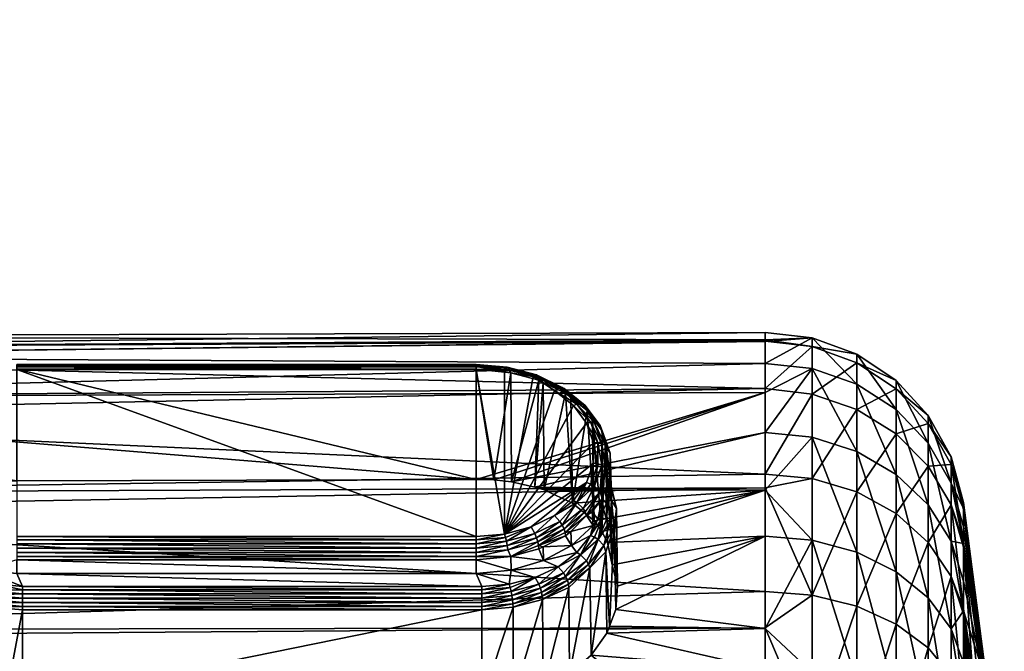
# Model space of a CAD drawing. Extents: x -0.145 to 0.145, y -0.151 to -0.001.
# Tile 80 of 80: x 0.115 to 0.145, y -0.043 to -0.024. Entities that reach past the tile are written whole.
import ezdxf

# ---------------------------------------------------------------- set-up
doc = ezdxf.new("R2010")
doc.units = 0
doc.layers.add('mesh', color=7, linetype='CONTINUOUS')

msp = doc.modelspace()

# ---------------------------------------------------------------- meshes
at = {"layer": 'mesh'}
mesh = msp.add_polyface(dxfattribs=at)
corners = [(0.09721, -0.028684, 0.025779), (0.097193, -0.027491, 0.02629), (0.097193, -0.028631, 0.025661), (0.09721, -0.027563, 0.026398), (0.09721, -0.029931, 0.025351), (0.097193, -0.0299, 0.025225), (0.09721, -0.031216, 0.025134), (0.097193, -0.031199, 0.025005), (0.09721, -0.033801, 0.024794), (0.097193, -0.033785, 0.024666), (0.097193, -0.028471, 0.064586), (0.09721, -0.030288, 0.065057), (0.097193, -0.030263, 0.065184), (0.09721, -0.028527, 0.064469), (0.09721, -0.027164, 0.063628), (0.09721, -0.024743, 0.060372), (0.09721, -0.02538, 0.061652), (0.097193, -0.02527, 0.06172), (0.097193, -0.040953, 0.067035), (0.09721, -0.040618, 0.055916), (0.09721, -0.038469, 0.050727), (0.09721, -0.024291, 0.05853), (0.09721, -0.038469, 0.039591), (0.09721, -0.024225, 0.035375), (0.09721, -0.024267, 0.031853), (0.09721, -0.037736, 0.045159), (0.09721, -0.024224, 0.045159), (0.09721, -0.02423, 0.051845), (0.09721, -0.024236, 0.055187), (0.09721, -0.040618, 0.034402), (0.09721, -0.024481, 0.0307), (0.09721, -0.025037, 0.029245), (0.098428, -0.033765, 0.045159), (0.098557, -0.034087, 0.048167), (0.098428, -0.034367, 0.050496), (0.098557, -0.033748, 0.045159), (0.098557, -0.034087, 0.042151), (0.098428, -0.034367, 0.039822), (0.098557, -0.03435, 0.039818), (0.098308, -0.033816, 0.045159), (0.098308, -0.034416, 0.050485), (0.098205, -0.033895, 0.045159), (0.098308, -0.034416, 0.039833), (0.098205, -0.034493, 0.050467), (0.098126, -0.033998, 0.045159), (0.098205, -0.034493, 0.039851), (0.098126, -0.034594, 0.050444), (0.137395, -0.033889, 0.049019), (0.098557, -0.03435, 0.0505), (0.137395, -0.033848, 0.048201), (0.137395, -0.033625, 0.043655), (0.137395, -0.033892, 0.042134), (0.097193, -0.024922, 0.029186), (0.09721, -0.026115, 0.02766), (0.097193, -0.027084, 0.063731), (0.09721, -0.026006, 0.062514)]
mesh.append_faces([[corners[k] for k in face] for face in [(0, 1, 2, 2), (0, 3, 1, 1), (2, 4, 0, 0), (2, 5, 4, 4), (6, 5, 7, 7), (6, 4, 5, 5), (7, 8, 6, 6), (7, 9, 8, 8), (10, 11, 12, 12), (13, 11, 10, 10), (10, 14, 13, 13), (15, 16, 17, 17), (11, 18, 12, 12), (13, 19, 11, 11), (20, 15, 21, 21), (22, 23, 24, 24), (25, 26, 23, 23), (25, 27, 26, 26), (20, 28, 27, 27), (21, 28, 20, 20), (20, 16, 15, 15), (29, 30, 31, 31), (24, 30, 29, 29), (29, 0, 4, 4), (29, 3, 0, 0), (32, 33, 34, 34), (32, 35, 33, 33), (32, 36, 35, 35), (37, 36, 32, 32), (37, 38, 36, 36), (32, 39, 37, 37), (32, 40, 39, 39), (34, 40, 32, 32), (39, 41, 42, 42), (39, 43, 41, 41), (40, 43, 39, 39), (41, 44, 45, 45), (41, 46, 44, 44), (43, 46, 41, 41), (33, 47, 48, 48), (35, 49, 33, 33), (36, 50, 35, 35), (38, 51, 36, 36), (52, 53, 31, 31), (3, 53, 1, 1), (10, 54, 14, 14), (54, 55, 14, 14), (16, 55, 17, 17), (20, 55, 16, 16), (19, 14, 55, 55), (29, 31, 53, 53), (53, 3, 29, 29)]])
mesh = msp.add_polyface(dxfattribs=at)
corners = [(0.097193, -0.033785, 0.024666), (0.09721, -0.038973, 0.024113), (0.09721, -0.033801, 0.024794), (0.09721, -0.038469, 0.039591), (0.09721, -0.024267, 0.031853), (0.09721, -0.040618, 0.034402), (0.09721, -0.037736, 0.045159), (0.09721, -0.024225, 0.035375), (0.09721, -0.038469, 0.050727), (0.09721, -0.02423, 0.051845), (0.09721, -0.028527, 0.064469), (0.09721, -0.027164, 0.063628), (0.09721, -0.040618, 0.055916), (0.09721, -0.031216, 0.025134), (0.09721, -0.029931, 0.025351), (0.09806, -0.038469, 0.050727), (0.09806, -0.034837, 0.050389), (0.09806, -0.036575, 0.055356), (0.09806, -0.037736, 0.045159), (0.09806, -0.034248, 0.045159), (0.09806, -0.038469, 0.039591), (0.09806, -0.034837, 0.039929), (0.098428, -0.036141, 0.055566), (0.098557, -0.035574, 0.053999), (0.098557, -0.036125, 0.055573), (0.098428, -0.034367, 0.050496), (0.098557, -0.03435, 0.0505), (0.098557, -0.034087, 0.048167), (0.098428, -0.034367, 0.039822), (0.098428, -0.036141, 0.034752), (0.098557, -0.035574, 0.036319), (0.098557, -0.03435, 0.039818), (0.098557, -0.036125, 0.034745), (0.098308, -0.034416, 0.039833), (0.098308, -0.036186, 0.034774), (0.098308, -0.033816, 0.045159), (0.098308, -0.036186, 0.055544), (0.098308, -0.034416, 0.050485), (0.098205, -0.034493, 0.039851), (0.098205, -0.033895, 0.045159), (0.098126, -0.033998, 0.045159), (0.098126, -0.034594, 0.039874), (0.098077, -0.034119, 0.045159), (0.098077, -0.034711, 0.039901), (0.098077, -0.034711, 0.050417), (0.098126, -0.034594, 0.050444), (0.098077, -0.036459, 0.055412), (0.098077, -0.036459, 0.034906), (0.09806, -0.036575, 0.034962), (0.113853, -0.038166, 0.031167), (0.137395, -0.034553, 0.038365), (0.09721, -0.026006, 0.062514), (0.098205, -0.036257, 0.034809), (0.098205, -0.036257, 0.055509), (0.098205, -0.034493, 0.050467), (0.137395, -0.035304, 0.054101)]
mesh.append_faces([[corners[k] for k in face] for face in [(0, 1, 2, 2), (3, 4, 5, 5), (6, 7, 3, 3), (8, 9, 6, 6), (10, 11, 12, 12), (5, 13, 2, 2), (14, 13, 5, 5), (15, 16, 17, 17), (18, 19, 16, 16), (20, 21, 19, 19), (22, 23, 24, 24), (25, 23, 22, 22), (25, 26, 23, 23), (25, 27, 26, 26), (28, 29, 30, 30), (30, 31, 28, 28), (29, 32, 30, 30), (29, 33, 34, 34), (28, 33, 29, 29), (28, 35, 33, 33), (25, 36, 37, 37), (22, 36, 25, 25), (33, 38, 34, 34), (33, 39, 38, 38), (38, 40, 41, 41), (41, 42, 43, 43), (40, 42, 41, 41), (40, 44, 42, 42), (45, 44, 40, 40), (45, 46, 44, 44), (47, 21, 48, 48), (43, 21, 47, 47), (43, 19, 21, 21), (42, 19, 43, 43), (42, 16, 19, 19), (44, 16, 42, 42), (44, 17, 16, 16), (46, 17, 44, 44), (32, 49, 30, 30), (30, 50, 31, 31), (12, 51, 8, 8), (34, 38, 52, 52), (37, 53, 54, 54), (36, 53, 37, 37), (38, 41, 52, 52), (54, 53, 45, 45), (52, 43, 47, 47), (41, 43, 52, 52), (53, 46, 45, 45), (23, 55, 24, 24), (26, 55, 23, 23)]])
mesh = msp.add_polyface(dxfattribs=at)
corners = [(0.098557, -0.035574, 0.036319), (0.114912, -0.038081, 0.031279), (0.128712, -0.038038, 0.031235), (0.098557, -0.038984, 0.060124), (0.137395, -0.038291, 0.059394), (0.137395, -0.041407, 0.062969), (0.098557, -0.038458, 0.059286), (0.137395, -0.037878, 0.05892), (0.098557, -0.034087, 0.048167), (0.137395, -0.033848, 0.048201), (0.137395, -0.033889, 0.049019), (0.098557, -0.033748, 0.045159), (0.137395, -0.033625, 0.043655), (0.098557, -0.034087, 0.042151), (0.137395, -0.033892, 0.042134), (0.098557, -0.03435, 0.039818), (0.137395, -0.034553, 0.038365), (0.137395, -0.035429, 0.03627), (0.128712, -0.039858, 0.022062), (0.129562, -0.039683, 0.022214), (0.128712, -0.039756, 0.022141), (0.129593, -0.039783, 0.022138), (0.128712, -0.039978, 0.022012), (0.129622, -0.0399, 0.02209), (0.128712, -0.040107, 0.021995), (0.129646, -0.040027, 0.022075), (0.129593, -0.034729, 0.027192), (0.128712, -0.034732, 0.027165), (0.129562, -0.034805, 0.027092), (0.128712, -0.034653, 0.027267), (0.129622, -0.034681, 0.027309), (0.128712, -0.034603, 0.027387), (0.129646, -0.034666, 0.027436), (0.128712, -0.034586, 0.027516), (0.129665, -0.034684, 0.027563), (0.128712, -0.034602, 0.027645), (0.114912, -0.039858, 0.022062), (0.114912, -0.039978, 0.022012), (0.114912, -0.039756, 0.022141), (0.128712, -0.034651, 0.027765), (0.128712, -0.034729, 0.027869), (0.114912, -0.034729, 0.027869), (0.114912, -0.034651, 0.027765), (0.114912, -0.034602, 0.027645), (0.114912, -0.034586, 0.027516), (0.114912, -0.034603, 0.027387), (0.114912, -0.034653, 0.027267), (0.114912, -0.034732, 0.027165), (0.129245, -0.038057, 0.031205), (0.098557, -0.036125, 0.055573), (0.137395, -0.035304, 0.054101), (0.098557, -0.03435, 0.0505), (0.129758, -0.034833, 0.027765)]
mesh.append_faces([[corners[k] for k in face] for face in [(0, 1, 2, 2), (3, 4, 5, 5), (6, 7, 4, 4), (8, 9, 10, 10), (11, 12, 9, 9), (13, 14, 12, 12), (15, 16, 14, 14), (0, 17, 16, 16), (2, 17, 0, 0), (18, 19, 20, 20), (18, 21, 19, 19), (22, 21, 18, 18), (22, 23, 21, 21), (24, 23, 22, 22), (24, 25, 23, 23), (26, 27, 28, 28), (26, 29, 27, 27), (30, 29, 26, 26), (30, 31, 29, 29), (32, 31, 30, 30), (32, 33, 31, 31), (34, 33, 32, 32), (34, 35, 33, 33), (22, 36, 37, 37), (18, 36, 22, 22), (18, 38, 36, 36), (20, 38, 18, 18), (39, 40, 41, 41), (42, 39, 41, 41), (42, 35, 39, 39), (43, 35, 42, 42), (43, 33, 35, 35), (44, 33, 43, 43), (44, 31, 33, 33), (45, 31, 44, 44), (45, 29, 31, 31), (46, 29, 45, 45), (46, 27, 29, 29), (47, 27, 46, 46), (2, 40, 48, 48), (20, 47, 38, 38), (20, 27, 47, 47), (19, 27, 20, 20), (19, 28, 27, 27), (2, 41, 40, 40), (2, 1, 41, 41), (49, 50, 7, 7), (51, 10, 50, 50), (52, 35, 34, 34), (52, 39, 35, 35), (52, 40, 39, 39), (48, 40, 52, 52)]])
mesh = msp.add_polyface(dxfattribs=at)
corners = [(0.13881, -0.041517, 0.062849), (0.137395, -0.041407, 0.062969), (0.137395, -0.038291, 0.059394), (0.13881, -0.034049, 0.048993), (0.137395, -0.033889, 0.049019), (0.137395, -0.033848, 0.048201), (0.13881, -0.033788, 0.043665), (0.137395, -0.033625, 0.043655), (0.137395, -0.033892, 0.042134), (0.13881, -0.034709, 0.038411), (0.137395, -0.035429, 0.03627), (0.137395, -0.036626, 0.03341), (0.137395, -0.034553, 0.038365), (0.13881, -0.036768, 0.033489), (0.13881, -0.039863, 0.029144), (0.140147, -0.040229, 0.029473), (0.137395, -0.038365, 0.030969), (0.137395, -0.039741, 0.029036), (0.140147, -0.037198, 0.033729), (0.140147, -0.035182, 0.038549), (0.140147, -0.034279, 0.043696), (0.13881, -0.035481, 0.054132), (0.140147, -0.034535, 0.048914), (0.137395, -0.037878, 0.05892), (0.13881, -0.038012, 0.058828), (0.131605, -0.038753, 0.030254), (0.132255, -0.039289, 0.029591), (0.132663, -0.039941, 0.028847), (0.13249, -0.039601, 0.029227), (0.129771, -0.038117, 0.031117), (0.130475, -0.038269, 0.030901), (0.130758, -0.038357, 0.030779), (0.128712, -0.038038, 0.031235), (0.129245, -0.038057, 0.031205), (0.132756, -0.038365, 0.025287), (0.132735, -0.037594, 0.025003), (0.132739, -0.038435, 0.025171), (0.137395, -0.035304, 0.054101), (0.132929, -0.038912, 0.025186), (0.132766, -0.038295, 0.025454), (0.132781, -0.038671, 0.024931), (0.132772, -0.038246, 0.025735), (0.13271, -0.038552, 0.024976), (0.132733, -0.039313, 0.024289), (0.132549, -0.040024, 0.023723), (0.132861, -0.039485, 0.024431), (0.132612, -0.040219, 0.023879), (0.132675, -0.038646, 0.024848), (0.132958, -0.041247, 0.027524), (0.132801, -0.040611, 0.028143), (0.132735, -0.037249, 0.025349), (0.132735, -0.03794, 0.024658)]
mesh.append_faces([[corners[k] for k in face] for face in [(0, 1, 2, 2), (3, 4, 5, 5), (6, 7, 8, 8), (9, 10, 11, 11), (12, 6, 8, 8), (13, 14, 15, 15), (16, 14, 13, 13), (16, 17, 14, 14), (9, 13, 18, 18), (11, 13, 9, 9), (11, 16, 13, 13), (6, 9, 19, 19), (12, 9, 6, 6), (12, 10, 9, 9), (3, 6, 20, 20), (5, 6, 3, 3), (5, 7, 6, 6), (21, 3, 22, 22), (23, 21, 24, 24), (2, 24, 0, 0), (2, 23, 24, 24), (16, 25, 26, 26), (16, 27, 17, 17), (16, 28, 27, 27), (26, 28, 16, 16), (29, 11, 10, 10), (30, 16, 11, 11), (31, 25, 16, 16), (32, 33, 10, 10), (34, 35, 36, 36), (37, 3, 21, 21), (37, 4, 3, 3), (23, 37, 21, 21), (38, 39, 40, 40), (38, 41, 39, 39), (40, 36, 42, 42), (40, 34, 36, 36), (39, 34, 40, 40), (43, 44, 45, 45), (44, 46, 45, 45), (43, 40, 47, 47), (45, 40, 43, 43), (45, 38, 40, 40), (48, 38, 45, 45), (41, 38, 49, 49), (35, 50, 51, 51), (35, 41, 50, 50), (35, 39, 41, 41), (36, 51, 42, 42), (36, 35, 51, 51), (34, 39, 35, 35)]])
mesh = msp.add_polyface(dxfattribs=at)
corners = [(0.142981, -0.037587, 0.048421), (0.143356, -0.038944, 0.048201), (0.143356, -0.039927, 0.051731), (0.142981, -0.037364, 0.043888), (0.143356, -0.038736, 0.043973), (0.143356, -0.038904, 0.047392), (0.142981, -0.038148, 0.039418), (0.143356, -0.039467, 0.039804), (0.143356, -0.038918, 0.042938), (0.14133, -0.037892, 0.034114), (0.142293, -0.041603, 0.030702), (0.142293, -0.038809, 0.034625), (0.140147, -0.037198, 0.033729), (0.14133, -0.040821, 0.030002), (0.140147, -0.040229, 0.029473), (0.13881, -0.036768, 0.033489), (0.143356, -0.039966, 0.038611), (0.142981, -0.0399, 0.035231), (0.142293, -0.036951, 0.039067), (0.14133, -0.035943, 0.038772), (0.140147, -0.035182, 0.038549), (0.13881, -0.034709, 0.038411), (0.142293, -0.036119, 0.04381), (0.14133, -0.035071, 0.043745), (0.140147, -0.034279, 0.043696), (0.13881, -0.033788, 0.043665), (0.142293, -0.036355, 0.04862), (0.14133, -0.035318, 0.048788), (0.140147, -0.034535, 0.048914), (0.13881, -0.034049, 0.048993), (0.142981, -0.038805, 0.052793), (0.143356, -0.040079, 0.052279), (0.142293, -0.037647, 0.053259), (0.14133, -0.036673, 0.053651), (0.140147, -0.035937, 0.053948), (0.13881, -0.035481, 0.054132), (0.142293, -0.039932, 0.057498), (0.14133, -0.039069, 0.058096), (0.140147, -0.038417, 0.058547), (0.13881, -0.038012, 0.058828), (0.140147, -0.04185, 0.062486), (0.13881, -0.041517, 0.062849)]
mesh.append_faces([[corners[k] for k in face] for face in [(0, 1, 2, 2), (3, 4, 5, 5), (6, 7, 8, 8), (9, 10, 11, 11), (12, 13, 9, 9), (12, 14, 13, 13), (15, 14, 12, 12), (6, 16, 7, 7), (6, 17, 16, 16), (18, 17, 6, 6), (18, 11, 17, 17), (19, 11, 18, 18), (19, 9, 11, 11), (20, 9, 19, 19), (20, 12, 9, 9), (21, 12, 20, 20), (3, 8, 4, 4), (3, 6, 8, 8), (22, 6, 3, 3), (22, 18, 6, 6), (23, 18, 22, 22), (23, 19, 18, 18), (24, 19, 23, 23), (24, 20, 19, 19), (25, 20, 24, 24), (0, 5, 1, 1), (0, 3, 5, 5), (26, 3, 0, 0), (26, 22, 3, 3), (27, 22, 26, 26), (27, 23, 22, 22), (28, 23, 27, 27), (28, 24, 23, 23), (29, 24, 28, 28), (30, 2, 31, 31), (30, 0, 2, 2), (32, 0, 30, 30), (32, 26, 0, 0), (33, 26, 32, 32), (33, 27, 26, 26), (34, 27, 33, 33), (34, 28, 27, 27), (35, 28, 34, 34), (36, 32, 30, 30), (37, 32, 36, 36), (37, 33, 32, 32), (38, 33, 37, 37), (38, 34, 33, 33), (39, 34, 38, 38), (39, 35, 34, 34), (40, 38, 37, 37), (41, 39, 38, 38)]])
mesh = msp.add_polyface(dxfattribs=at)
corners = [(0.129771, -0.038117, 0.031117), (0.137395, -0.035429, 0.03627), (0.129245, -0.038057, 0.031205), (0.131387, -0.035368, 0.027048), (0.131399, -0.03545, 0.027148), (0.130729, -0.035123, 0.027475), (0.130526, -0.039791, 0.022311), (0.131232, -0.039302, 0.022688), (0.130478, -0.03967, 0.02232), (0.131301, -0.039413, 0.022689), (0.130563, -0.039913, 0.022334), (0.129646, -0.040027, 0.022075), (0.131354, -0.039527, 0.02272), (0.130587, -0.040029, 0.022387), (0.131387, -0.039639, 0.022777), (0.131399, -0.039739, 0.022859), (0.130587, -0.034978, 0.027438), (0.130595, -0.035057, 0.02754), (0.130563, -0.034925, 0.027322), (0.131354, -0.035311, 0.026936), (0.130526, -0.034902, 0.0272), (0.131301, -0.03528, 0.026822), (0.130478, -0.034911, 0.027079), (0.129665, -0.034684, 0.027563), (0.129646, -0.034666, 0.027436), (0.129622, -0.034681, 0.027309), (0.129593, -0.034729, 0.027192), (0.130758, -0.038357, 0.030779), (0.131605, -0.038753, 0.030254), (0.130475, -0.038269, 0.030901), (0.129562, -0.039683, 0.022214), (0.131635, -0.035817, 0.02608), (0.131068, -0.035364, 0.026533), (0.132033, -0.036353, 0.025544), (0.132033, -0.038135, 0.023762), (0.132238, -0.037547, 0.02435), (0.129758, -0.034833, 0.027765), (0.131741, -0.038734, 0.023186), (0.131068, -0.039124, 0.022773), (0.130363, -0.039468, 0.022429), (0.129593, -0.039783, 0.022138), (0.129622, -0.0399, 0.02209), (0.131741, -0.035777, 0.026143), (0.131232, -0.035279, 0.026711), (0.130423, -0.034951, 0.026969), (0.129562, -0.034805, 0.027092)]
mesh.append_faces([[corners[k] for k in face] for face in [(0, 1, 2, 2), (3, 4, 5, 5), (6, 7, 8, 8), (6, 9, 7, 7), (10, 9, 6, 6), (11, 6, 8, 8), (10, 12, 9, 9), (10, 13, 12, 12), (13, 14, 12, 12), (13, 15, 14, 14), (16, 5, 17, 17), (16, 3, 5, 5), (18, 3, 16, 16), (18, 19, 3, 3), (20, 19, 18, 18), (20, 21, 19, 19), (22, 21, 20, 20), (23, 18, 16, 16), (24, 18, 23, 23), (24, 20, 18, 18), (25, 20, 24, 24), (25, 22, 20, 20), (26, 22, 25, 25), (27, 4, 28, 28), (27, 5, 4, 4), (29, 5, 27, 27), (29, 17, 5, 5), (0, 17, 29, 29), (30, 31, 32, 32), (33, 31, 30, 30), (34, 35, 30, 30), (16, 17, 36, 36), (7, 37, 38, 38), (9, 37, 7, 7), (8, 38, 39, 39), (8, 7, 38, 38), (40, 39, 30, 30), (41, 39, 40, 40), (41, 8, 39, 39), (32, 42, 43, 43), (22, 43, 21, 21), (44, 43, 22, 22), (44, 32, 43, 43), (23, 16, 36, 36), (26, 44, 22, 22), (45, 44, 26, 26), (0, 36, 17, 17), (2, 36, 0, 0), (44, 45, 30, 30), (30, 32, 44, 44), (34, 39, 38, 38), (30, 39, 34, 34)]])
mesh = msp.add_polyface(dxfattribs=at)
corners = [(0.130475, -0.038269, 0.030901), (0.137395, -0.036626, 0.03341), (0.129771, -0.038117, 0.031117), (0.132154, -0.038179, 0.023742), (0.132238, -0.037547, 0.02435), (0.132033, -0.038135, 0.023762), (0.132366, -0.03757, 0.024351), (0.132266, -0.038244, 0.023747), (0.132485, -0.037615, 0.024376), (0.132238, -0.036941, 0.024956), (0.132366, -0.036942, 0.024979), (0.132485, -0.036967, 0.025024), (0.132154, -0.036333, 0.025588), (0.132266, -0.036338, 0.025653), (0.132033, -0.036353, 0.025544), (0.131741, -0.035777, 0.026143), (0.131635, -0.035817, 0.02608), (0.131387, -0.035368, 0.027048), (0.131561, -0.035579, 0.027019), (0.131399, -0.03545, 0.027148), (0.131301, -0.03528, 0.026822), (0.13199, -0.035819, 0.026428), (0.131354, -0.035311, 0.026936), (0.131068, -0.035364, 0.026533), (0.131605, -0.038753, 0.030254), (0.129562, -0.039683, 0.022214), (0.132437, -0.038418, 0.023829), (0.132588, -0.037679, 0.024423), (0.132501, -0.03861, 0.023987), (0.132735, -0.03794, 0.024658), (0.132588, -0.037014, 0.025088), (0.132735, -0.037249, 0.025349), (0.132501, -0.036578, 0.026019), (0.132598, -0.036858, 0.02574), (0.132437, -0.03642, 0.025827), (0.132047, -0.035967, 0.026631), (0.132198, -0.03617, 0.026427), (0.131925, -0.035778, 0.026324), (0.131232, -0.035279, 0.026711), (0.132772, -0.038246, 0.025735), (0.132801, -0.040611, 0.028143), (0.13249, -0.039601, 0.029227), (0.132255, -0.039289, 0.029591)]
mesh.append_faces([[corners[k] for k in face] for face in [(0, 1, 2, 2), (3, 4, 5, 5), (3, 6, 4, 4), (7, 6, 3, 3), (7, 8, 6, 6), (6, 9, 4, 4), (6, 10, 9, 9), (8, 10, 6, 6), (8, 11, 10, 10), (12, 11, 13, 13), (12, 10, 11, 11), (14, 10, 12, 12), (14, 9, 10, 10), (15, 12, 13, 13), (16, 12, 15, 15), (16, 14, 12, 12), (17, 18, 19, 19), (20, 21, 22, 22), (23, 16, 15, 15), (24, 19, 18, 18), (25, 9, 14, 14), (25, 4, 9, 9), (26, 8, 7, 7), (26, 27, 8, 8), (28, 29, 27, 27), (27, 11, 8, 8), (27, 30, 11, 11), (29, 30, 27, 27), (29, 31, 30, 30), (32, 31, 33, 33), (34, 31, 32, 32), (34, 30, 31, 31), (13, 30, 34, 34), (13, 11, 30, 30), (35, 32, 36, 36), (21, 32, 35, 35), (21, 34, 32, 32), (37, 34, 21, 21), (37, 13, 34, 34), (15, 13, 37, 37), (17, 35, 18, 18), (22, 35, 17, 17), (22, 21, 35, 35), (20, 37, 21, 21), (38, 37, 20, 20), (38, 15, 37, 37), (31, 39, 33, 33), (39, 40, 33, 33), (41, 32, 33, 33), (41, 36, 32, 32), (42, 35, 36, 36), (24, 18, 35, 35)]])
mesh = msp.add_polyface(dxfattribs=at)
corners = [(0.098557, -0.038458, 0.031032), (0.113124, -0.03833, 0.030946), (0.113853, -0.038166, 0.031167), (0.098557, -0.035574, 0.036319), (0.11438, -0.038103, 0.031252), (0.114912, -0.038081, 0.031279), (0.098557, -0.036125, 0.034745), (0.098557, -0.047679, 0.023414), (0.113076, -0.044315, 0.025193), (0.112238, -0.043792, 0.025559), (0.111588, -0.043126, 0.026054), (0.098557, -0.047336, 0.023534), (0.111243, -0.042507, 0.02655), (0.098557, -0.042564, 0.026614), (0.098557, -0.042785, 0.026393), (0.114046, -0.044648, 0.024968), (0.114563, -0.044733, 0.02491), (0.115085, -0.04476, 0.02489), (0.112866, -0.038413, 0.030835), (0.112018, -0.038814, 0.030315), (0.111369, -0.039353, 0.029656), (0.111133, -0.039667, 0.029293), (0.110961, -0.040007, 0.028914), (0.098557, -0.038984, 0.030194), (0.110856, -0.040366, 0.028532), (0.110821, -0.04074, 0.028149), (0.110856, -0.041123, 0.027775), (0.110971, -0.041504, 0.027419), (0.111006, -0.041622, 0.027309), (0.111168, -0.042373, 0.026657), (0.098557, -0.047336, 0.066784), (0.137395, -0.047652, 0.066964), (0.098557, -0.047679, 0.066904), (0.098557, -0.042785, 0.063925), (0.137395, -0.045743, 0.066138), (0.098557, -0.042564, 0.063704), (0.137395, -0.0425, 0.063767), (0.098557, -0.038984, 0.060124), (0.137395, -0.041407, 0.062969), (0.098557, -0.038458, 0.059286), (0.137395, -0.038291, 0.059394), (0.098557, -0.036125, 0.055573), (0.137395, -0.037878, 0.05892), (0.111036, -0.039202, 0.024896), (0.110998, -0.036853, 0.025745), (0.110998, -0.038336, 0.024262), (0.111087, -0.039166, 0.024652), (0.111174, -0.039247, 0.024422), (0.111253, -0.039329, 0.02428), (0.111214, -0.039806, 0.02411), (0.111053, -0.039154, 0.024778), (0.111008, -0.037346, 0.024755), (0.111241, -0.037986, 0.024004), (0.111111, -0.037291, 0.0247), (0.111064, -0.038148, 0.024099), (0.110878, -0.037503, 0.024913), (0.111064, -0.03669, 0.025557), (0.111419, -0.036077, 0.026339)]
mesh.append_faces([[corners[k] for k in face] for face in [(0, 1, 2, 2), (3, 4, 5, 5), (3, 2, 4, 4), (6, 0, 2, 2), (7, 8, 9, 9), (10, 7, 9, 9), (10, 11, 7, 7), (12, 11, 10, 10), (13, 14, 12, 12), (7, 15, 8, 8), (7, 16, 15, 15), (17, 16, 7, 7), (0, 18, 1, 1), (0, 19, 18, 18), (20, 19, 0, 0), (0, 21, 20, 20), (0, 22, 21, 21), (23, 24, 22, 22), (13, 25, 24, 24), (13, 26, 25, 25), (27, 26, 13, 13), (13, 28, 27, 27), (13, 29, 28, 28), (12, 29, 13, 13), (30, 31, 32, 32), (33, 34, 30, 30), (35, 36, 33, 33), (37, 38, 35, 35), (39, 40, 37, 37), (41, 42, 39, 39), (43, 28, 29, 29), (44, 22, 24, 24), (45, 46, 47, 47), (25, 44, 24, 24), (27, 45, 26, 26), (27, 43, 45, 45), (28, 43, 27, 27), (47, 48, 45, 45), (49, 50, 43, 43), (29, 49, 43, 43), (51, 52, 53, 53), (54, 52, 51, 51), (55, 51, 56, 56), (55, 54, 51, 51), (44, 55, 56, 56), (45, 54, 55, 55), (57, 22, 44, 44), (45, 50, 46, 46), (43, 50, 45, 45), (25, 55, 44, 44), (26, 55, 25, 25), (26, 45, 55, 55)]])
mesh = msp.add_polyface(dxfattribs=at)
corners = [(0.132152, -0.03973, 0.023667), (0.132225, -0.039428, 0.023969), (0.131581, -0.040022, 0.023374), (0.130758, -0.038357, 0.030779), (0.137395, -0.038365, 0.030969), (0.130475, -0.038269, 0.030901), (0.132539, -0.038931, 0.024502), (0.132513, -0.039196, 0.024225), (0.132631, -0.039245, 0.024246), (0.132271, -0.039777, 0.023643), (0.132631, -0.038764, 0.024688), (0.131301, -0.039413, 0.022689), (0.131354, -0.039527, 0.02272), (0.131925, -0.038915, 0.023187), (0.13199, -0.039019, 0.023228), (0.131387, -0.039639, 0.022777), (0.131399, -0.039739, 0.022859), (0.131561, -0.03961, 0.022988), (0.132598, -0.036858, 0.02574), (0.132663, -0.039941, 0.028847), (0.13249, -0.039601, 0.029227), (0.132801, -0.040611, 0.028143), (0.132255, -0.039289, 0.029591), (0.132198, -0.03617, 0.026427), (0.132368, -0.039238, 0.024159), (0.132781, -0.038671, 0.024931), (0.13271, -0.038552, 0.024976), (0.132675, -0.038646, 0.024848), (0.132733, -0.039313, 0.024289), (0.132381, -0.039845, 0.023645), (0.132549, -0.040024, 0.023723), (0.131068, -0.039124, 0.022773), (0.131741, -0.038734, 0.023186), (0.131635, -0.038671, 0.023226), (0.132032, -0.039124, 0.023292), (0.132437, -0.038418, 0.023829), (0.132501, -0.03861, 0.023987), (0.132266, -0.038244, 0.023747), (0.132154, -0.038179, 0.023742), (0.132033, -0.038135, 0.023762), (0.132198, -0.039018, 0.023579), (0.132588, -0.037679, 0.024423), (0.132598, -0.038331, 0.024267), (0.132735, -0.03794, 0.024658), (0.131605, -0.038753, 0.030254), (0.132047, -0.035967, 0.026631)]
mesh.append_faces([[corners[k] for k in face] for face in [(0, 1, 2, 2), (3, 4, 5, 5), (6, 7, 8, 8), (0, 9, 7, 7), (8, 10, 6, 6), (11, 12, 13, 13), (12, 14, 13, 13), (12, 15, 14, 14), (16, 17, 15, 15), (18, 19, 20, 20), (18, 21, 19, 19), (22, 23, 20, 20), (2, 17, 16, 16), (1, 17, 2, 2), (24, 1, 0, 0), (25, 26, 27, 27), (7, 24, 0, 0), (6, 24, 7, 7), (28, 29, 30, 30), (8, 29, 28, 28), (7, 29, 8, 8), (7, 9, 29, 29), (8, 27, 10, 10), (28, 27, 8, 8), (31, 32, 33, 33), (15, 34, 14, 14), (11, 13, 32, 32), (35, 34, 36, 36), (35, 14, 34, 34), (35, 13, 14, 14), (37, 13, 35, 35), (37, 32, 13, 13), (38, 32, 37, 37), (39, 32, 38, 38), (39, 33, 32, 32), (34, 40, 36, 36), (15, 17, 34, 34), (36, 41, 35, 35), (42, 43, 36, 36), (44, 45, 22, 22), (1, 34, 17, 17), (40, 34, 1, 1), (40, 24, 36, 36), (1, 24, 40, 40), (43, 27, 26, 26), (42, 27, 43, 43), (42, 10, 27, 27), (36, 10, 42, 42), (36, 6, 10, 10), (24, 6, 36, 36), (39, 31, 33, 33)]])
mesh = msp.add_polyface(dxfattribs=at)
corners = [(0.142981, -0.038805, 0.052793), (0.143356, -0.040079, 0.052279), (0.143356, -0.041932, 0.055717), (0.142981, -0.0399, 0.035231), (0.143356, -0.041101, 0.035899), (0.143356, -0.039966, 0.038611), (0.142981, -0.042532, 0.031535), (0.143356, -0.043556, 0.032451), (0.143356, -0.041992, 0.034649), (0.142981, -0.049885, 0.026309), (0.143268, -0.050278, 0.027217), (0.143324, -0.048955, 0.028146), (0.142981, -0.045917, 0.028511), (0.143356, -0.046713, 0.029631), (0.143356, -0.044882, 0.031267), (0.142981, -0.047604, 0.062886), (0.143334, -0.04894, 0.06219), (0.143326, -0.049218, 0.062396), (0.140147, -0.048695, 0.023456), (0.140147, -0.044126, 0.025991), (0.13881, -0.043841, 0.02559), (0.14133, -0.049, 0.024188), (0.14133, -0.044585, 0.026638), (0.142293, -0.049404, 0.025157), (0.142293, -0.045194, 0.027494), (0.143356, -0.048214, 0.028667), (0.140147, -0.04185, 0.062486), (0.140147, -0.046069, 0.065569), (0.13881, -0.045824, 0.065996), (0.14133, -0.042387, 0.061901), (0.14133, -0.046463, 0.064881), (0.142293, -0.043097, 0.061128), (0.142293, -0.046984, 0.063969), (0.142981, -0.04394, 0.060209), (0.13881, -0.05072, 0.068115), (0.140147, -0.050864, 0.067645), (0.14133, -0.051096, 0.066886), (0.142293, -0.051404, 0.065882), (0.143147, -0.051608, 0.064001), (0.142981, -0.051769, 0.064689), (0.142293, -0.041603, 0.030702), (0.14133, -0.040821, 0.030002), (0.140147, -0.040229, 0.029473), (0.13881, -0.039863, 0.029144), (0.142293, -0.038809, 0.034625), (0.14133, -0.037892, 0.034114), (0.142981, -0.040958, 0.056788), (0.142293, -0.039932, 0.057498), (0.14133, -0.039069, 0.058096), (0.13881, -0.041517, 0.062849), (0.140147, -0.038417, 0.058547), (0.143356, -0.048214, 0.061651), (0.143356, -0.044812, 0.05913)]
mesh.append_faces([[corners[k] for k in face] for face in [(0, 1, 2, 2), (3, 4, 5, 5), (6, 7, 8, 8), (9, 10, 11, 11), (12, 13, 14, 14), (15, 16, 17, 17), (18, 19, 20, 20), (21, 19, 18, 18), (21, 22, 19, 19), (23, 22, 21, 21), (23, 24, 22, 22), (9, 24, 23, 23), (9, 12, 24, 24), (11, 12, 9, 9), (11, 25, 12, 12), (26, 27, 28, 28), (29, 27, 26, 26), (29, 30, 27, 27), (31, 30, 29, 29), (31, 32, 30, 30), (33, 32, 31, 31), (33, 15, 32, 32), (27, 34, 28, 28), (27, 35, 34, 34), (30, 35, 27, 27), (32, 36, 30, 30), (15, 37, 32, 32), (38, 39, 15, 15), (6, 12, 14, 14), (40, 12, 6, 6), (40, 24, 12, 12), (41, 24, 40, 40), (41, 22, 24, 24), (42, 22, 41, 41), (42, 19, 22, 22), (43, 19, 42, 42), (43, 20, 19, 19), (3, 6, 8, 8), (44, 6, 3, 3), (44, 40, 6, 6), (45, 41, 40, 40), (46, 0, 2, 2), (47, 0, 46, 46), (31, 46, 33, 33), (31, 47, 46, 46), (29, 47, 31, 31), (29, 48, 47, 47), (26, 48, 29, 29), (49, 50, 26, 26), (51, 16, 15, 15), (51, 15, 33, 33), (33, 46, 52, 52)]])
mesh = msp.add_polyface(dxfattribs=at)
corners = [(0.142981, -0.042532, 0.031535), (0.143356, -0.044882, 0.031267), (0.143356, -0.043556, 0.032451), (0.142981, -0.0399, 0.035231), (0.143356, -0.041992, 0.034649), (0.143356, -0.041101, 0.035899), (0.142981, -0.040958, 0.056788), (0.143356, -0.041932, 0.055717), (0.143356, -0.042088, 0.056005), (0.143589, -0.043644, 0.035174), (0.143617, -0.043641, 0.035622), (0.143508, -0.043774, 0.033825), (0.143485, -0.044124, 0.03316), (0.143466, -0.044536, 0.032512), (0.143442, -0.045243, 0.031644), (0.143872, -0.043611, 0.039686), (0.143356, -0.039966, 0.038611), (0.143356, -0.038736, 0.043973), (0.143987, -0.043598, 0.045159), (0.143356, -0.038904, 0.047392), (0.143966, -0.043601, 0.044166), (0.143356, -0.038918, 0.042938), (0.143951, -0.043602, 0.04346), (0.143356, -0.039467, 0.039804), (0.14388, -0.04361, 0.040058), (0.143878, -0.043611, 0.039933), (0.143356, -0.039927, 0.051731), (0.143872, -0.043611, 0.050632), (0.143356, -0.040079, 0.052279), (0.143878, -0.043611, 0.050385), (0.143356, -0.038944, 0.048201), (0.143924, -0.043605, 0.048188), (0.143951, -0.043602, 0.046858), (0.143521, -0.043672, 0.056218), (0.143512, -0.043732, 0.056392), (0.143529, -0.043651, 0.056096), (0.143617, -0.043641, 0.054696), (0.143748, -0.043626, 0.052609), (0.143477, -0.044303, 0.057452), (0.143443, -0.04525, 0.058668), (0.144581, -0.049718, 0.044559), (0.143529, -0.044636, 0.057247), (0.143529, -0.046029, 0.058875), (0.143529, -0.046029, 0.031443), (0.143356, -0.044812, 0.05913), (0.143529, -0.043651, 0.034222)]
mesh.append_faces([[corners[k] for k in face] for face in [(0, 1, 2, 2), (3, 4, 5, 5), (6, 7, 8, 8), (9, 10, 4, 4), (2, 11, 4, 4), (2, 12, 11, 11), (2, 13, 12, 12), (1, 13, 2, 2), (1, 14, 13, 13), (15, 4, 10, 10), (15, 5, 4, 4), (16, 5, 15, 15), (17, 18, 19, 19), (17, 20, 18, 18), (21, 20, 17, 17), (21, 22, 20, 20), (23, 22, 21, 21), (23, 24, 22, 22), (16, 24, 23, 23), (16, 25, 24, 24), (15, 25, 16, 16), (26, 27, 28, 28), (26, 29, 27, 27), (30, 29, 26, 26), (30, 31, 29, 29), (19, 31, 30, 30), (19, 32, 31, 31), (18, 32, 19, 19), (8, 33, 34, 34), (8, 35, 33, 33), (7, 35, 8, 8), (7, 36, 35, 35), (28, 36, 7, 7), (28, 37, 36, 36), (27, 37, 28, 28), (8, 38, 39, 39), (34, 38, 8, 8), (40, 20, 22, 22), (36, 41, 35, 35), (40, 18, 20, 20), (42, 38, 41, 41), (42, 39, 38, 38), (41, 33, 35, 35), (41, 34, 33, 33), (38, 34, 41, 41), (43, 12, 13, 13), (43, 11, 12, 12), (6, 8, 44, 44), (9, 4, 45, 45), (4, 11, 45, 45), (8, 39, 44, 44), (43, 45, 11, 11)]])
mesh = msp.add_polyface(dxfattribs=at)
corners = [(0.13881, -0.045824, 0.065996), (0.137395, -0.045743, 0.066138), (0.137395, -0.0425, 0.063767), (0.13881, -0.039863, 0.029144), (0.137395, -0.039741, 0.029036), (0.137395, -0.042518, 0.026555), (0.13881, -0.043841, 0.02559), (0.137395, -0.043746, 0.025457), (0.137395, -0.047637, 0.023298), (0.13881, -0.048505, 0.023002), (0.137395, -0.048442, 0.022851), (0.140147, -0.048695, 0.023456), (0.13881, -0.041517, 0.062849), (0.137395, -0.041407, 0.062969), (0.140147, -0.04185, 0.062486), (0.137395, -0.047652, 0.066964), (0.13881, -0.05072, 0.068115), (0.132152, -0.03973, 0.023667), (0.131581, -0.040022, 0.023374), (0.131741, -0.040237, 0.023159), (0.132908, -0.041954, 0.026888), (0.132958, -0.041247, 0.027524), (0.132801, -0.040611, 0.028143), (0.132663, -0.039941, 0.028847), (0.130724, -0.044336, 0.025086), (0.12983, -0.044617, 0.024905), (0.131518, -0.043892, 0.025386), (0.132168, -0.04332, 0.025796), (0.13264, -0.04266, 0.026303), (0.13272, -0.042449, 0.026478), (0.131453, -0.041072, 0.022674), (0.132024, -0.040488, 0.023114), (0.131402, -0.040957, 0.022645), (0.132088, -0.040594, 0.023153), (0.131486, -0.041184, 0.022732), (0.132612, -0.040219, 0.023879), (0.131844, -0.040303, 0.023117), (0.132381, -0.039845, 0.023645), (0.132271, -0.039777, 0.023643), (0.132549, -0.040024, 0.023723), (0.132129, -0.0407, 0.023216), (0.131175, -0.040664, 0.022733), (0.131335, -0.040845, 0.022645), (0.131497, -0.041285, 0.022813), (0.132861, -0.039485, 0.024431), (0.132929, -0.038912, 0.025186)]
mesh.append_faces([[corners[k] for k in face] for face in [(0, 1, 2, 2), (3, 4, 5, 5), (6, 7, 8, 8), (9, 8, 10, 10), (9, 6, 8, 8), (11, 6, 9, 9), (12, 2, 13, 13), (12, 0, 2, 2), (14, 0, 12, 12), (0, 15, 1, 1), (0, 16, 15, 15), (5, 6, 3, 3), (5, 7, 6, 6), (17, 18, 19, 19), (4, 20, 5, 5), (4, 21, 20, 20), (4, 22, 21, 21), (4, 23, 22, 22), (8, 24, 25, 25), (8, 26, 24, 24), (8, 27, 26, 26), (7, 27, 8, 8), (7, 28, 27, 27), (5, 28, 7, 7), (5, 29, 28, 28), (20, 29, 5, 5), (30, 31, 32, 32), (30, 33, 31, 31), (34, 33, 30, 30), (35, 28, 29, 29), (27, 28, 35, 35), (36, 37, 38, 38), (31, 37, 36, 36), (33, 37, 31, 31), (33, 39, 37, 37), (40, 39, 33, 33), (17, 36, 38, 38), (19, 36, 17, 17), (41, 36, 19, 19), (32, 36, 42, 42), (32, 31, 36, 36), (34, 40, 33, 33), (43, 40, 34, 34), (40, 35, 39, 39), (40, 27, 35, 35), (40, 26, 27, 27), (43, 26, 40, 40), (44, 20, 21, 21), (44, 29, 20, 20), (35, 29, 44, 44), (22, 45, 21, 21)]])
mesh = msp.add_polyface(dxfattribs=at)
corners = [(0.113862, -0.040765, 0.022632), (0.115085, -0.041256, 0.022141), (0.114912, -0.040863, 0.022534), (0.137395, -0.047637, 0.023298), (0.115085, -0.04476, 0.02489), (0.098557, -0.047679, 0.023414), (0.111673, -0.040373, 0.023374), (0.112308, -0.040939, 0.022808), (0.112364, -0.040826, 0.022776), (0.113216, -0.041131, 0.02236), (0.112436, -0.040718, 0.022773), (0.113165, -0.04125, 0.022352), (0.113126, -0.041371, 0.022375), (0.112273, -0.041049, 0.022867), (0.113101, -0.041487, 0.022429), (0.114119, -0.04139, 0.022101), (0.114093, -0.041516, 0.022086), (0.114072, -0.041643, 0.022104), (0.114059, -0.041762, 0.022154), (0.115085, -0.041478, 0.022012), (0.115085, -0.041607, 0.021995), (0.115085, -0.041736, 0.022011), (0.115085, -0.041856, 0.02206), (0.112261, -0.041149, 0.022949), (0.113092, -0.041589, 0.022509), (0.114055, -0.041865, 0.022232), (0.115085, -0.04196, 0.022138), (0.112238, -0.043792, 0.025559), (0.111588, -0.043126, 0.026054), (0.113076, -0.044315, 0.025193), (0.114046, -0.044648, 0.024968), (0.114563, -0.044733, 0.02491), (0.114912, -0.04046, 0.022138), (0.112884, -0.040478, 0.022919), (0.113338, -0.040931, 0.022466), (0.112609, -0.040545, 0.022852), (0.114182, -0.041173, 0.022224), (0.11163, -0.040476, 0.02344), (0.115085, -0.041358, 0.022062), (0.111243, -0.042507, 0.02655), (0.111214, -0.039806, 0.02411), (0.111168, -0.042373, 0.026657)]
mesh.append_faces([[corners[k] for k in face] for face in [(0, 1, 2, 2), (3, 4, 5, 5), (6, 7, 8, 8), (8, 9, 10, 10), (8, 11, 9, 9), (7, 11, 8, 8), (7, 12, 11, 11), (13, 12, 7, 7), (13, 14, 12, 12), (11, 15, 9, 9), (11, 16, 15, 15), (12, 16, 11, 11), (12, 17, 16, 16), (14, 17, 12, 12), (14, 18, 17, 17), (16, 19, 15, 15), (16, 20, 19, 19), (17, 20, 16, 16), (17, 21, 20, 20), (18, 21, 17, 17), (18, 22, 21, 21), (23, 14, 13, 13), (24, 14, 23, 23), (24, 18, 14, 14), (25, 18, 24, 24), (25, 22, 18, 18), (26, 22, 25, 25), (27, 23, 28, 28), (27, 24, 23, 23), (29, 24, 27, 27), (29, 25, 24, 24), (30, 25, 29, 29), (31, 25, 30, 30), (31, 26, 25, 25), (4, 26, 31, 31), (2, 32, 0, 0), (33, 34, 0, 0), (33, 35, 34, 34), (0, 36, 1, 1), (34, 36, 0, 0), (37, 13, 7, 7), (10, 34, 35, 35), (10, 9, 34, 34), (9, 36, 34, 34), (9, 15, 36, 36), (15, 38, 36, 36), (23, 13, 37, 37), (39, 40, 41, 41), (39, 37, 40, 40), (28, 37, 39, 39), (28, 23, 37, 37)]])
mesh = msp.add_polyface(dxfattribs=at)
corners = [(0.131741, -0.040237, 0.023159), (0.131581, -0.040022, 0.023374), (0.130741, -0.040478, 0.022919), (0.137395, -0.047637, 0.023298), (0.12983, -0.044617, 0.024905), (0.128885, -0.044716, 0.024847), (0.115085, -0.04476, 0.02489), (0.128885, -0.041607, 0.021995), (0.129789, -0.041532, 0.02207), (0.129765, -0.041405, 0.022085), (0.128885, -0.041736, 0.022011), (0.129807, -0.041659, 0.022088), (0.128885, -0.041856, 0.02206), (0.129819, -0.041779, 0.022137), (0.128885, -0.04196, 0.022138), (0.129823, -0.041882, 0.022216), (0.130596, -0.041191, 0.0223), (0.130643, -0.041311, 0.02229), (0.130679, -0.041434, 0.022313), (0.130701, -0.04155, 0.022365), (0.130709, -0.041653, 0.022445), (0.131335, -0.040845, 0.022645), (0.131402, -0.040957, 0.022645), (0.131453, -0.041072, 0.022674), (0.131486, -0.041184, 0.022732), (0.131497, -0.041285, 0.022813), (0.130724, -0.044336, 0.025086), (0.131518, -0.043892, 0.025386), (0.130587, -0.040029, 0.022387), (0.130595, -0.040131, 0.022466), (0.130729, -0.040066, 0.022532), (0.129646, -0.040027, 0.022075), (0.130478, -0.03967, 0.02232), (0.129622, -0.0399, 0.02209), (0.129665, -0.040154, 0.022093), (0.130526, -0.039791, 0.022311), (0.130563, -0.039913, 0.022334), (0.131399, -0.039739, 0.022859), (0.131175, -0.040664, 0.022733), (0.129762, -0.040765, 0.022632), (0.130484, -0.040987, 0.02241), (0.129707, -0.041187, 0.022209), (0.129737, -0.041288, 0.022133), (0.131844, -0.040303, 0.023117), (0.129758, -0.040356, 0.022242)]
mesh.append_faces([[corners[k] for k in face] for face in [(0, 1, 2, 2), (3, 4, 5, 5), (5, 6, 3, 3), (7, 8, 9, 9), (10, 11, 8, 8), (12, 13, 11, 11), (14, 15, 13, 13), (8, 16, 9, 9), (8, 17, 16, 16), (11, 17, 8, 8), (11, 18, 17, 17), (13, 18, 11, 11), (13, 19, 18, 18), (15, 19, 13, 13), (15, 20, 19, 19), (17, 21, 16, 16), (17, 22, 21, 21), (18, 22, 17, 17), (18, 23, 22, 22), (19, 23, 18, 18), (19, 24, 23, 23), (20, 24, 19, 19), (20, 25, 24, 24), (25, 26, 27, 27), (20, 26, 25, 25), (20, 4, 26, 26), (15, 4, 20, 20), (15, 5, 4, 4), (28, 29, 30, 30), (31, 32, 33, 33), (34, 35, 31, 31), (34, 36, 35, 35), (30, 37, 28, 28), (2, 30, 29, 29), (1, 30, 2, 2), (1, 37, 30, 30), (38, 2, 39, 39), (0, 2, 38, 38), (39, 40, 38, 38), (39, 41, 40, 40), (42, 40, 41, 41), (9, 40, 42, 42), (9, 16, 40, 40), (16, 38, 40, 40), (16, 21, 38, 38), (21, 43, 38, 38), (44, 36, 34, 34), (44, 28, 36, 36), (44, 29, 28, 28), (2, 44, 39, 39), (2, 29, 44, 44)]])
mesh = msp.add_polyface(dxfattribs=at)
corners = [(0.115085, -0.041856, 0.02206), (0.115085, -0.04196, 0.022138), (0.128885, -0.04196, 0.022138), (0.128885, -0.041856, 0.02206), (0.115085, -0.041736, 0.022011), (0.128885, -0.041736, 0.022011), (0.115085, -0.041607, 0.021995), (0.128885, -0.041607, 0.021995), (0.115085, -0.041478, 0.022012), (0.128885, -0.041478, 0.022012), (0.115085, -0.041358, 0.022062), (0.128885, -0.041358, 0.022062), (0.115085, -0.041256, 0.022141), (0.128885, -0.041256, 0.022141), (0.128712, -0.040863, 0.022534), (0.129707, -0.041187, 0.022209), (0.129762, -0.040765, 0.022632), (0.114912, -0.040863, 0.022534), (0.115085, -0.04476, 0.02489), (0.128885, -0.044716, 0.024847), (0.098557, -0.047679, 0.066904), (0.137395, -0.047652, 0.066964), (0.123573, -0.051868, 0.068542), (0.098557, -0.047336, 0.066784), (0.137395, -0.045743, 0.066138), (0.098557, -0.042785, 0.063925), (0.137395, -0.0425, 0.063767), (0.098557, -0.042564, 0.063704), (0.137395, -0.041407, 0.062969), (0.137395, -0.047637, 0.023298), (0.098557, -0.047679, 0.023414), (0.137395, -0.048442, 0.022851), (0.129737, -0.041288, 0.022133), (0.129765, -0.041405, 0.022085), (0.129789, -0.041532, 0.02207), (0.129807, -0.041659, 0.022088), (0.129819, -0.041779, 0.022137), (0.129823, -0.041882, 0.022216), (0.114119, -0.04139, 0.022101), (0.128712, -0.040236, 0.022011), (0.129646, -0.040027, 0.022075), (0.128712, -0.040107, 0.021995), (0.129665, -0.040154, 0.022093), (0.128712, -0.040356, 0.02206), (0.114912, -0.040356, 0.02206), (0.114912, -0.04046, 0.022138), (0.128712, -0.04046, 0.022138), (0.114912, -0.040236, 0.022011), (0.114912, -0.040107, 0.021995), (0.114912, -0.039978, 0.022012), (0.128712, -0.039978, 0.022012), (0.114182, -0.041173, 0.022224), (0.129758, -0.040356, 0.022242)]
mesh.append_faces([[corners[k] for k in face] for face in [(0, 1, 2, 2), (3, 0, 2, 2), (3, 4, 0, 0), (5, 4, 3, 3), (5, 6, 4, 4), (7, 6, 5, 5), (7, 8, 6, 6), (9, 8, 7, 7), (9, 10, 8, 8), (11, 10, 9, 9), (11, 12, 10, 10), (13, 12, 11, 11), (14, 15, 16, 16), (14, 13, 15, 15), (17, 13, 14, 14), (17, 12, 13, 13), (18, 2, 1, 1), (18, 19, 2, 2), (20, 21, 22, 22), (23, 24, 21, 21), (25, 26, 24, 24), (27, 28, 26, 26), (29, 30, 31, 31), (11, 15, 13, 13), (11, 32, 15, 15), (9, 32, 11, 11), (9, 33, 32, 32), (7, 33, 9, 9), (5, 34, 7, 7), (3, 35, 5, 5), (2, 36, 3, 3), (2, 19, 37, 37), (38, 8, 10, 10), (39, 40, 41, 41), (39, 42, 40, 40), (43, 42, 39, 39), (44, 45, 46, 46), (43, 44, 46, 46), (43, 47, 44, 44), (39, 47, 43, 43), (39, 48, 47, 47), (41, 48, 39, 39), (41, 49, 48, 48), (50, 49, 41, 41), (46, 14, 16, 16), (14, 45, 17, 17), (14, 46, 45, 45), (51, 10, 12, 12), (43, 52, 42, 42), (46, 52, 43, 43), (16, 52, 46, 46)]])

doc.saveas('drawing.dxf')
